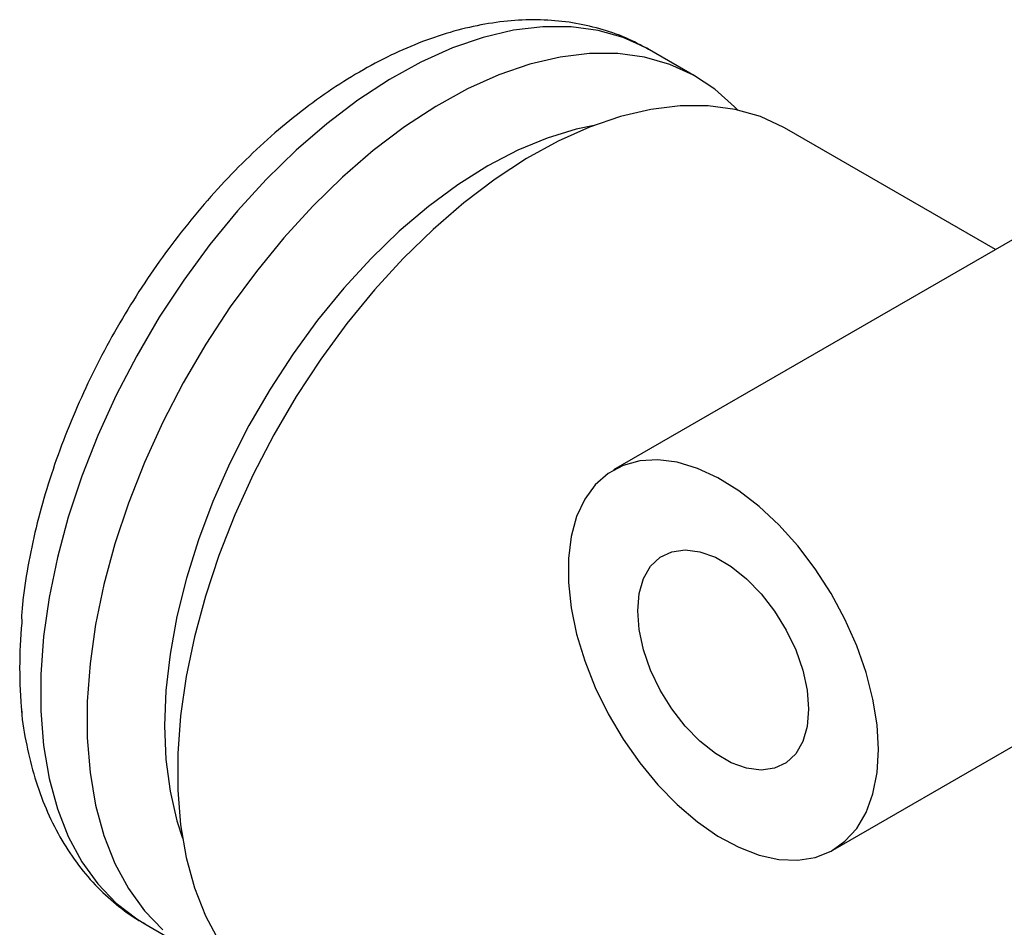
# Model space of a CAD drawing. Header units: millimetres. Extents: x 6 to 273, y 6 to 210.
# Tile 11 of 14: x 212 to 226, y 164 to 177. Entities that reach past the tile are written whole.
import ezdxf

# ---------------------------------------------------------------- set-up
doc = ezdxf.new("R2010")
doc.units = ezdxf.units.MM

msp = doc.modelspace()

# ---------------------------------------------------------------- linework, layer by layer
for p, q in [((221.502, 176.083), (220.865, 176.45)), ((225.593, 173.721), (222.739, 175.368)), ((225.974, 173.941), (220.37, 170.706)), ((212.279, 168.727), (212.283, 168.614)), ((212.283, 167.389), (212.282, 167.435)), ((223.37, 165.51), (225.833, 166.932)), ((213.966, 164.499), (214.602, 164.131))]:
    msp.add_line(p, q)
at = {"flags": 128}
for points in [[(220.865, 176.45), (220.827, 176.472), (220.505, 176.618), (220.16, 176.717), (219.792, 176.767), (219.407, 176.767), (219.005, 176.719), (218.591, 176.621), (218.168, 176.476), (217.739, 176.283), (217.308, 176.045), (216.877, 175.763), (216.45, 175.44), (216.031, 175.078), (215.623, 174.68), (215.229, 174.249), (214.852, 173.789), (214.496, 173.302), (214.161, 172.794), (213.853, 172.267), (213.572, 171.727), (213.322, 171.176), (213.103, 170.62), (212.918, 170.063), (212.769, 169.509), (212.655, 168.963), (212.579, 168.428), (212.541, 167.91), (212.541, 167.411), (212.579, 166.937), (212.655, 166.49), (212.769, 166.074), (212.918, 165.693), (213.103, 165.35), (213.322, 165.046), (213.572, 164.785), (213.853, 164.568), (213.966, 164.499)], [(222.064, 175.629), (222.024, 175.671), (221.758, 175.911), (221.464, 176.104), (221.142, 176.251), (220.796, 176.35), (220.429, 176.399), (220.043, 176.4), (219.641, 176.351), (219.228, 176.254), (218.804, 176.108), (218.375, 175.916), (217.944, 175.677), (217.513, 175.396), (217.087, 175.073), (216.668, 174.711), (216.26, 174.313), (215.866, 173.882), (215.489, 173.421), (215.132, 172.935), (214.798, 172.427), (214.489, 171.9), (214.209, 171.359), (213.958, 170.809), (213.739, 170.253), (213.555, 169.696), (213.405, 169.142), (213.292, 168.595), (213.216, 168.061), (213.178, 167.542), (213.178, 167.044), (213.216, 166.569), (213.292, 166.123), (213.405, 165.707), (213.555, 165.326), (213.739, 164.982), (213.958, 164.679), (214.209, 164.417)], [(222.739, 175.368), (222.701, 175.39), (222.379, 175.537), (222.034, 175.635), (221.666, 175.685), (221.28, 175.686), (220.879, 175.637), (220.465, 175.539), (220.042, 175.394), (219.613, 175.201), (219.181, 174.963), (218.751, 174.681), (218.324, 174.358), (217.905, 173.996), (217.497, 173.598), (217.103, 173.168), (216.726, 172.707), (216.369, 172.221), (216.035, 171.712), (215.727, 171.186), (215.446, 170.645), (215.195, 170.094), (214.977, 169.538), (214.792, 168.981), (214.642, 168.427), (214.529, 167.881), (214.453, 167.346), (214.415, 166.828), (214.415, 166.33), (214.453, 165.855), (214.529, 165.408), (214.642, 164.993), (214.792, 164.612), (214.977, 164.268)], [(220.105, 175.418), (219.862, 175.367), (219.465, 175.245), (219.061, 175.077), (218.653, 174.863), (218.245, 174.606), (217.841, 174.308), (217.443, 173.97), (217.056, 173.597), (216.683, 173.191), (216.326, 172.756), (215.99, 172.295), (215.676, 171.813), (215.387, 171.313), (215.126, 170.8), (214.895, 170.277), (214.697, 169.751), (214.532, 169.225), (214.402, 168.703), (214.309, 168.19), (214.252, 167.69), (214.234, 167.209), (214.252, 166.749), (214.309, 166.314), (214.402, 165.91), (214.479, 165.673)], [(223.992, 166.883), (223.973, 167.221), (223.916, 167.574), (223.823, 167.937), (223.695, 168.303), (223.535, 168.665), (223.345, 169.018), (223.129, 169.354), (222.89, 169.668), (222.633, 169.954), (222.362, 170.207), (222.083, 170.423), (221.799, 170.597), (221.517, 170.727), (221.242, 170.811), (220.977, 170.846), (220.729, 170.832), (220.501, 170.769), (220.297, 170.659), (220.121, 170.504), (219.977, 170.306), (219.866, 170.068), (219.791, 169.796), (219.754, 169.494), (219.754, 169.166), (219.791, 168.82), (219.866, 168.461), (219.977, 168.096), (220.121, 167.731), (220.297, 167.373), (220.501, 167.028), (220.729, 166.702), (220.977, 166.402), (221.242, 166.131), (221.517, 165.896), (221.799, 165.701), (222.083, 165.548), (222.362, 165.441), (222.633, 165.382), (222.89, 165.371), (223.129, 165.41), (223.345, 165.496), (223.535, 165.629), (223.695, 165.806), (223.823, 166.024), (223.916, 166.28), (223.973, 166.568), (223.992, 166.883)], [(223.037, 167.435), (223.017, 167.198), (222.958, 166.993), (222.862, 166.826), (222.732, 166.703), (222.573, 166.627), (222.39, 166.602), (222.19, 166.628), (221.978, 166.704), (221.763, 166.829), (221.551, 166.997), (221.35, 167.202), (221.167, 167.439), (221.008, 167.698), (220.878, 167.971), (220.782, 168.249), (220.723, 168.523), (220.704, 168.782), (220.723, 169.018), (220.782, 169.223), (220.878, 169.39), (221.008, 169.513), (221.167, 169.589), (221.35, 169.614), (221.551, 169.588), (221.763, 169.512), (221.978, 169.387), (222.19, 169.22), (222.39, 169.014), (222.573, 168.777), (222.732, 168.518), (222.862, 168.245), (222.958, 167.967), (223.017, 167.694), (223.037, 167.435)]]:
    msp.add_lwpolyline(points, dxfattribs=at)
msp.add_arc((218.561, 168.002), 6.308, 174.4284, 185.5716)
for points, knots in [([(220.849, 176.457), (220.747, 176.512), (220.533, 176.626), (220.184, 176.745), (219.811, 176.828), (219.423, 176.865), (219.022, 176.859), (218.609, 176.807), (218.187, 176.711), (217.759, 176.569), (217.327, 176.383), (216.896, 176.154), (216.468, 175.883), (216.049, 175.575), (215.64, 175.231), (215.244, 174.855), (214.865, 174.45), (214.503, 174.018), (214.161, 173.563), (213.842, 173.087), (213.546, 172.594), (213.276, 172.087), (213.034, 171.569), (212.821, 171.044), (212.639, 170.514), (212.488, 169.982), (212.374, 169.453), (212.304, 169.033), (212.285, 168.795), (212.28, 168.727)], [0, 0, 0, 0, 0.032092, 0.066841, 0.101726, 0.137005, 0.172883, 0.209486, 0.246844, 0.284884, 0.323457, 0.362377, 0.401474, 0.440603, 0.479679, 0.518669, 0.557566, 0.596378, 0.635123, 0.67382, 0.712495, 0.751172, 0.789872, 0.828619, 0.867438, 0.906356, 0.945396, 0.984577, 1, 1, 1, 1]), ([(212.276, 167.434), (212.277, 167.429), (212.287, 167.26), (212.345, 166.944), (212.453, 166.494), (212.606, 166.075), (212.795, 165.689), (213.021, 165.34), (213.279, 165.03), (213.568, 164.766), (213.799, 164.591), (213.941, 164.517), (213.969, 164.502)], [0, 0, 0, 0, 0.004373, 0.131184, 0.257399, 0.382338, 0.505283, 0.625684, 0.743336, 0.858439, 0.97154, 1, 1, 1, 1])]:
    msp.add_open_spline(points, degree=3, knots=knots)

doc.saveas('drawing.dxf')
